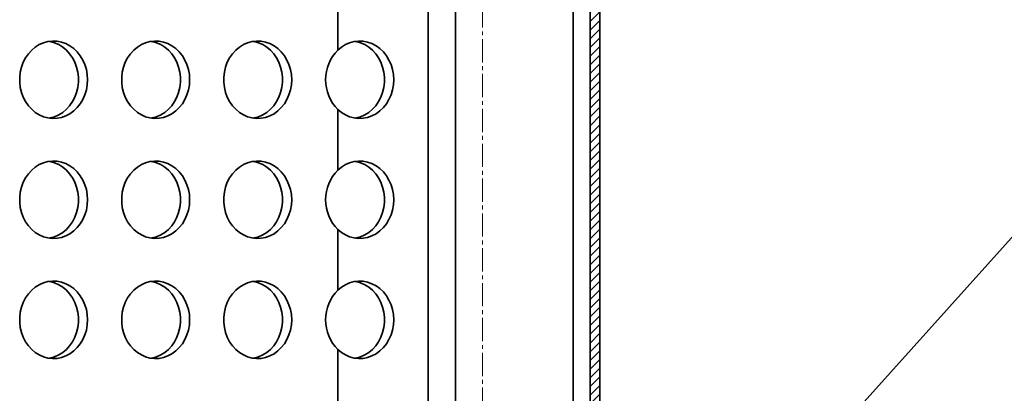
# Model space of a CAD drawing. Header units: millimetres. Extents: x -3920 to 13915, y -406 to 12209.
# Tile 81 of 88: x 9701 to 10210, y 9948 to 10141. Entities that reach past the tile are written whole.
import ezdxf

# ---------------------------------------------------------------- set-up
doc = ezdxf.new("R2010")
doc.units = ezdxf.units.MM
doc.linetypes.add('点画线', pattern=[18, 12, -2, 2, -2])
for name, color, linetype, lineweight in [('中心线层', 1, '点画线', 18), ('几何体', 7, 'Continuous', 35), ('剖面线', 4, 'Continuous', 18), ('细实线层', 7, 'Continuous', 18)]:
    doc.layers.add(name, color=color, linetype=linetype, lineweight=lineweight)

# ---------------------------------------------------------------- blocks, each defined once
blk = doc.blocks.new('*X37')
at = {"layer": '细实线层', "color": 0}
blk.add_line((0, 0), (522.14, 580.99), dxfattribs=at)

msp = doc.modelspace()

# ---------------------------------------------------------------- hatches: boundary and pattern name
at = {"layer": '剖面线'}
h = msp.add_hatch(dxfattribs=at)
h.set_pattern_fill('ANSI31', color=256, style=0, pattern_type=0)
edge = h.paths.add_edge_path(flags=0)
edge.add_line((9967.978, 9809.895), (9967.978, 9800.895))
edge.add_line((9967.978, 9800.895), (9965.478, 9800.895))
edge.add_line((9965.478, 9800.895), (9965.478, 9798.895))
edge.add_line((9965.478, 9798.895), (9957.978, 9798.895))
edge.add_line((9957.978, 9798.895), (9957.978, 9793.895))
edge.add_line((9957.978, 9793.895), (9995.477, 9793.895))
edge.add_arc((9995.477, 9799.632), 5.737, 270, 360)
edge.add_line((10001.214, 9799.632), (10001.214, 10594.548))
edge.add_arc((9995.477, 10594.548), 5.737, 360, 450)
edge.add_line((9995.477, 10600.284), (9957.978, 10600.284))
edge.add_line((9957.978, 10600.284), (9957.978, 10595.284))
edge.add_line((9957.978, 10595.284), (9965.478, 10595.284))
edge.add_line((9965.478, 10595.284), (9965.478, 10593.284))
edge.add_line((9965.478, 10593.284), (9967.978, 10593.284))
edge.add_line((9967.978, 10593.284), (9967.978, 10584.284))
edge.add_line((9967.978, 10584.284), (9972.978, 10584.284))
edge.add_line((9972.978, 10584.284), (9972.978, 10595.284))
edge.add_line((9972.978, 10595.284), (9995.477, 10595.284))
edge.add_arc((9995.477, 10594.548), 0.737, 360, 450)
edge.add_line((9996.214, 10594.548), (9996.214, 9799.632))
edge.add_arc((9995.477, 9799.632), 0.737, 270, 360)
edge.add_line((9995.477, 9798.895), (9972.978, 9798.895))
edge.add_line((9972.978, 9798.895), (9972.978, 9809.895))
edge.add_line((9972.978, 9809.895), (9967.978, 9809.895))

# ---------------------------------------------------------------- linework, layer by layer
at = {"layer": '中心线层'}
msp.add_line((9940.478, 10706.706), (9940.478, 9725.357), dxfattribs=at)
at = {"layer": '几何体'}
for p, q in [((9996.214, 10594.548), (9996.214, 9799.632)), ((10001.214, 10594.548), (10001.214, 9799.632)), ((9912.396, 10579.293), (9912.396, 9814.893)), ((9926.488, 9814.893), (9926.488, 10579.293)), ((9987.408, 9814.893), (9987.408, 10579.293)), ((9865.676, 10156.401), (9865.676, 10125.076)), ((9865.676, 10094.401), (9865.676, 10063.076)), ((9865.676, 10032.401), (9865.676, 10001.076)), ((9865.676, 9970.401), (9865.676, 9939.076))]:
    msp.add_line(p, q, dxfattribs=at)
for points in [[(9736.222, 10109.738), (9736.065, 10112.404), (9735.597, 10115.022), (9734.826, 10117.546), (9733.766, 10119.931), (9732.436, 10122.133), (9730.86, 10124.115), (9729.065, 10125.84), (9727.084, 10127.277), (9724.952, 10128.402), (9722.707, 10129.194), (9720.39, 10129.638), (9718.041, 10129.727), (9715.703, 10129.46), (9713.417, 10128.84), (9711.224, 10127.88), (9709.163, 10126.596), (9707.271, 10125.011), (9705.581, 10123.154), (9704.125, 10121.057), (9702.927, 10118.759), (9702.009, 10116.299), (9701.389, 10113.722), (9701.075, 10111.074), (9701.075, 10108.403), (9701.389, 10105.755), (9702.009, 10103.178), (9702.927, 10100.718), (9704.125, 10098.419), (9705.581, 10096.323), (9707.271, 10094.465), (9709.163, 10092.881), (9711.224, 10091.597), (9713.417, 10090.636), (9715.703, 10090.017), (9718.041, 10089.75), (9720.39, 10089.839), (9722.707, 10090.283), (9724.952, 10091.075), (9727.084, 10092.199), (9729.065, 10093.637), (9730.86, 10095.362), (9732.436, 10097.343), (9733.766, 10099.546), (9734.826, 10101.931), (9735.597, 10104.455), (9736.065, 10107.073), (9736.222, 10109.738)], [(9716.251, 10129.555), (9716.799, 10129.46), (9719.085, 10128.84), (9721.278, 10127.88), (9723.339, 10126.596), (9725.231, 10125.011), (9726.921, 10123.154), (9728.377, 10121.057), (9729.575, 10118.759), (9730.492, 10116.299), (9731.113, 10113.722), (9731.427, 10111.074), (9731.427, 10108.403), (9731.113, 10105.755), (9730.492, 10103.178), (9729.575, 10100.718), (9728.377, 10098.419), (9726.921, 10096.323), (9725.231, 10094.465), (9723.339, 10092.881), (9721.278, 10091.597), (9719.085, 10090.636), (9716.799, 10090.017), (9716.251, 10089.922)], [(9789.001, 10109.738), (9788.844, 10112.404), (9788.376, 10115.022), (9787.605, 10117.546), (9786.545, 10119.931), (9785.215, 10122.133), (9783.639, 10124.115), (9781.844, 10125.84), (9779.863, 10127.277), (9777.731, 10128.402), (9775.487, 10129.194), (9773.169, 10129.638), (9770.82, 10129.727), (9768.482, 10129.46), (9766.196, 10128.84), (9764.003, 10127.88), (9761.942, 10126.596), (9760.05, 10125.011), (9758.36, 10123.154), (9756.904, 10121.057), (9755.706, 10118.759), (9754.789, 10116.299), (9754.168, 10113.722), (9753.854, 10111.074), (9753.854, 10108.403), (9754.168, 10105.755), (9754.789, 10103.178), (9755.706, 10100.718), (9756.904, 10098.419), (9758.36, 10096.323), (9760.05, 10094.465), (9761.942, 10092.881), (9764.003, 10091.597), (9766.196, 10090.636), (9768.482, 10090.017), (9770.82, 10089.75), (9773.169, 10089.839), (9775.487, 10090.283), (9777.731, 10091.075), (9779.863, 10092.199), (9781.844, 10093.637), (9783.639, 10095.362), (9785.215, 10097.343), (9786.545, 10099.546), (9787.605, 10101.931), (9788.376, 10104.455), (9788.844, 10107.073), (9789.001, 10109.738)], [(9769.03, 10129.555), (9769.578, 10129.46), (9771.864, 10128.84), (9774.058, 10127.88), (9776.118, 10126.596), (9778.011, 10125.011), (9779.7, 10123.154), (9781.156, 10121.057), (9782.354, 10118.759), (9783.272, 10116.299), (9783.892, 10113.722), (9784.206, 10111.074), (9784.206, 10108.403), (9783.892, 10105.755), (9783.272, 10103.178), (9782.354, 10100.718), (9781.156, 10098.419), (9779.7, 10096.323), (9778.011, 10094.465), (9776.118, 10092.881), (9774.058, 10091.597), (9771.864, 10090.636), (9769.578, 10090.017), (9769.03, 10089.922)], [(9841.78, 10109.738), (9841.623, 10112.404), (9841.155, 10115.022), (9840.384, 10117.546), (9839.324, 10119.931), (9837.994, 10122.133), (9836.418, 10124.115), (9834.623, 10125.84), (9832.642, 10127.277), (9830.51, 10128.402), (9828.266, 10129.194), (9825.948, 10129.638), (9823.599, 10129.727), (9821.261, 10129.46), (9818.975, 10128.84), (9816.782, 10127.88), (9814.721, 10126.596), (9812.829, 10125.011), (9811.139, 10123.154), (9809.683, 10121.057), (9808.485, 10118.759), (9807.568, 10116.299), (9806.947, 10113.722), (9806.634, 10111.074), (9806.634, 10108.403), (9806.947, 10105.755), (9807.568, 10103.178), (9808.485, 10100.718), (9809.683, 10098.419), (9811.139, 10096.323), (9812.829, 10094.465), (9814.721, 10092.881), (9816.782, 10091.597), (9818.975, 10090.636), (9821.261, 10090.017), (9823.599, 10089.75), (9825.948, 10089.839), (9828.266, 10090.283), (9830.51, 10091.075), (9832.642, 10092.199), (9834.623, 10093.637), (9836.418, 10095.362), (9837.994, 10097.343), (9839.324, 10099.546), (9840.384, 10101.931), (9841.155, 10104.455), (9841.623, 10107.073), (9841.78, 10109.738)], [(9821.809, 10129.555), (9822.357, 10129.46), (9824.643, 10128.84), (9826.837, 10127.88), (9828.898, 10126.596), (9830.79, 10125.011), (9832.479, 10123.154), (9833.936, 10121.057), (9835.133, 10118.759), (9836.051, 10116.299), (9836.672, 10113.722), (9836.985, 10111.074), (9836.985, 10108.403), (9836.672, 10105.755), (9836.051, 10103.178), (9835.133, 10100.718), (9833.936, 10098.419), (9832.479, 10096.323), (9830.79, 10094.465), (9828.898, 10092.881), (9826.837, 10091.597), (9824.643, 10090.636), (9822.357, 10090.017), (9821.809, 10089.922)], [(9894.559, 10109.738), (9894.402, 10112.404), (9893.934, 10115.022), (9893.163, 10117.546), (9892.103, 10119.931), (9890.773, 10122.133), (9889.197, 10124.115), (9887.402, 10125.84), (9885.421, 10127.277), (9883.289, 10128.402), (9881.045, 10129.194), (9878.727, 10129.638), (9876.379, 10129.727), (9874.04, 10129.46), (9871.754, 10128.84), (9869.561, 10127.88), (9867.5, 10126.596), (9865.676, 10125.076)], [(9874.588, 10129.555), (9875.136, 10129.46), (9877.423, 10128.84), (9879.616, 10127.88), (9881.677, 10126.596), (9883.569, 10125.011), (9885.258, 10123.154), (9886.715, 10121.057), (9887.912, 10118.759), (9888.83, 10116.299), (9889.451, 10113.722), (9889.764, 10111.074), (9889.764, 10108.403), (9889.451, 10105.755), (9888.83, 10103.178), (9887.912, 10100.718), (9886.715, 10098.419), (9885.258, 10096.323), (9883.569, 10094.465), (9881.677, 10092.881), (9879.616, 10091.597), (9877.423, 10090.636), (9875.136, 10090.017), (9874.588, 10089.922)], [(9865.676, 10094.401), (9867.5, 10092.881), (9869.561, 10091.597), (9871.754, 10090.636), (9874.04, 10090.017), (9876.379, 10089.75), (9878.727, 10089.839), (9881.045, 10090.283), (9883.289, 10091.075), (9885.421, 10092.199), (9887.402, 10093.637), (9889.197, 10095.362), (9890.773, 10097.343), (9892.103, 10099.546), (9893.163, 10101.931), (9893.934, 10104.455), (9894.402, 10107.073), (9894.559, 10109.738)], [(9736.222, 10047.738), (9736.065, 10050.404), (9735.597, 10053.022), (9734.826, 10055.546), (9733.766, 10057.931), (9732.436, 10060.133), (9730.86, 10062.115), (9729.065, 10063.84), (9727.084, 10065.277), (9724.952, 10066.402), (9722.707, 10067.194), (9720.39, 10067.638), (9718.041, 10067.727), (9715.703, 10067.46), (9713.417, 10066.84), (9711.224, 10065.88), (9709.163, 10064.596), (9707.271, 10063.011), (9705.581, 10061.154), (9704.125, 10059.057), (9702.927, 10056.759), (9702.009, 10054.299), (9701.389, 10051.722), (9701.075, 10049.074), (9701.075, 10046.403), (9701.389, 10043.755), (9702.009, 10041.178), (9702.927, 10038.718), (9704.125, 10036.419), (9705.581, 10034.323), (9707.271, 10032.465), (9709.163, 10030.881), (9711.224, 10029.597), (9713.417, 10028.636), (9715.703, 10028.017), (9718.041, 10027.75), (9720.39, 10027.839), (9722.707, 10028.283), (9724.952, 10029.075), (9727.084, 10030.199), (9729.065, 10031.637), (9730.86, 10033.362), (9732.436, 10035.343), (9733.766, 10037.546), (9734.826, 10039.931), (9735.597, 10042.455), (9736.065, 10045.073), (9736.222, 10047.738)], [(9716.251, 10067.555), (9716.799, 10067.46), (9719.085, 10066.84), (9721.278, 10065.88), (9723.339, 10064.596), (9725.231, 10063.011), (9726.921, 10061.154), (9728.377, 10059.057), (9729.575, 10056.759), (9730.492, 10054.299), (9731.113, 10051.722), (9731.427, 10049.074), (9731.427, 10046.403), (9731.113, 10043.755), (9730.492, 10041.178), (9729.575, 10038.718), (9728.377, 10036.419), (9726.921, 10034.323), (9725.231, 10032.465), (9723.339, 10030.881), (9721.278, 10029.597), (9719.085, 10028.636), (9716.799, 10028.017), (9716.251, 10027.922)], [(9789.001, 10047.738), (9788.844, 10050.404), (9788.376, 10053.022), (9787.605, 10055.546), (9786.545, 10057.931), (9785.215, 10060.133), (9783.639, 10062.115), (9781.844, 10063.84), (9779.863, 10065.277), (9777.731, 10066.402), (9775.487, 10067.194), (9773.169, 10067.638), (9770.82, 10067.727), (9768.482, 10067.46), (9766.196, 10066.84), (9764.003, 10065.88), (9761.942, 10064.596), (9760.05, 10063.011), (9758.36, 10061.154), (9756.904, 10059.057), (9755.706, 10056.759), (9754.789, 10054.299), (9754.168, 10051.722), (9753.854, 10049.074), (9753.854, 10046.403), (9754.168, 10043.755), (9754.789, 10041.178), (9755.706, 10038.718), (9756.904, 10036.419), (9758.36, 10034.323), (9760.05, 10032.465), (9761.942, 10030.881), (9764.003, 10029.597), (9766.196, 10028.636), (9768.482, 10028.017), (9770.82, 10027.75), (9773.169, 10027.839), (9775.487, 10028.283), (9777.731, 10029.075), (9779.863, 10030.199), (9781.844, 10031.637), (9783.639, 10033.362), (9785.215, 10035.343), (9786.545, 10037.546), (9787.605, 10039.931), (9788.376, 10042.455), (9788.844, 10045.073), (9789.001, 10047.738)], [(9769.03, 10067.555), (9769.578, 10067.46), (9771.864, 10066.84), (9774.058, 10065.88), (9776.118, 10064.596), (9778.011, 10063.011), (9779.7, 10061.154), (9781.156, 10059.057), (9782.354, 10056.759), (9783.272, 10054.299), (9783.892, 10051.722), (9784.206, 10049.074), (9784.206, 10046.403), (9783.892, 10043.755), (9783.272, 10041.178), (9782.354, 10038.718), (9781.156, 10036.419), (9779.7, 10034.323), (9778.011, 10032.465), (9776.118, 10030.881), (9774.058, 10029.597), (9771.864, 10028.636), (9769.578, 10028.017), (9769.03, 10027.922)], [(9841.78, 10047.738), (9841.623, 10050.404), (9841.155, 10053.022), (9840.384, 10055.546), (9839.324, 10057.931), (9837.994, 10060.133), (9836.418, 10062.115), (9834.623, 10063.84), (9832.642, 10065.277), (9830.51, 10066.402), (9828.266, 10067.194), (9825.948, 10067.638), (9823.599, 10067.727), (9821.261, 10067.46), (9818.975, 10066.84), (9816.782, 10065.88), (9814.721, 10064.596), (9812.829, 10063.011), (9811.139, 10061.154), (9809.683, 10059.057), (9808.485, 10056.759), (9807.568, 10054.299), (9806.947, 10051.722), (9806.634, 10049.074), (9806.634, 10046.403), (9806.947, 10043.755), (9807.568, 10041.178), (9808.485, 10038.718), (9809.683, 10036.419), (9811.139, 10034.323), (9812.829, 10032.465), (9814.721, 10030.881), (9816.782, 10029.597), (9818.975, 10028.636), (9821.261, 10028.017), (9823.599, 10027.75), (9825.948, 10027.839), (9828.266, 10028.283), (9830.51, 10029.075), (9832.642, 10030.199), (9834.623, 10031.637), (9836.418, 10033.362), (9837.994, 10035.343), (9839.324, 10037.546), (9840.384, 10039.931), (9841.155, 10042.455), (9841.623, 10045.073), (9841.78, 10047.738)], [(9821.809, 10067.555), (9822.357, 10067.46), (9824.643, 10066.84), (9826.837, 10065.88), (9828.898, 10064.596), (9830.79, 10063.011), (9832.479, 10061.154), (9833.936, 10059.057), (9835.133, 10056.759), (9836.051, 10054.299), (9836.672, 10051.722), (9836.985, 10049.074), (9836.985, 10046.403), (9836.672, 10043.755), (9836.051, 10041.178), (9835.133, 10038.718), (9833.936, 10036.419), (9832.479, 10034.323), (9830.79, 10032.465), (9828.898, 10030.881), (9826.837, 10029.597), (9824.643, 10028.636), (9822.357, 10028.017), (9821.809, 10027.922)], [(9894.559, 10047.738), (9894.402, 10050.404), (9893.934, 10053.022), (9893.163, 10055.546), (9892.103, 10057.931), (9890.773, 10060.133), (9889.197, 10062.115), (9887.402, 10063.84), (9885.421, 10065.277), (9883.289, 10066.402), (9881.045, 10067.194), (9878.727, 10067.638), (9876.379, 10067.727), (9874.04, 10067.46), (9871.754, 10066.84), (9869.561, 10065.88), (9867.5, 10064.596), (9865.676, 10063.076)], [(9874.588, 10067.555), (9875.136, 10067.46), (9877.423, 10066.84), (9879.616, 10065.88), (9881.677, 10064.596), (9883.569, 10063.011), (9885.258, 10061.154), (9886.715, 10059.057), (9887.912, 10056.759), (9888.83, 10054.299), (9889.451, 10051.722), (9889.764, 10049.074), (9889.764, 10046.403), (9889.451, 10043.755), (9888.83, 10041.178), (9887.912, 10038.718), (9886.715, 10036.419), (9885.258, 10034.323), (9883.569, 10032.465), (9881.677, 10030.881), (9879.616, 10029.597), (9877.423, 10028.636), (9875.136, 10028.017), (9874.588, 10027.922)], [(9865.676, 10032.401), (9867.5, 10030.881), (9869.561, 10029.597), (9871.754, 10028.636), (9874.04, 10028.017), (9876.379, 10027.75), (9878.727, 10027.839), (9881.045, 10028.283), (9883.289, 10029.075), (9885.421, 10030.199), (9887.402, 10031.637), (9889.197, 10033.362), (9890.773, 10035.343), (9892.103, 10037.546), (9893.163, 10039.931), (9893.934, 10042.455), (9894.402, 10045.073), (9894.559, 10047.738)], [(9736.222, 9985.738), (9736.065, 9988.404), (9735.597, 9991.022), (9734.826, 9993.546), (9733.766, 9995.931), (9732.436, 9998.133), (9730.86, 10000.115), (9729.065, 10001.84), (9727.084, 10003.277), (9724.952, 10004.402), (9722.707, 10005.194), (9720.39, 10005.638), (9718.041, 10005.727), (9715.703, 10005.46), (9713.417, 10004.84), (9711.224, 10003.88), (9709.163, 10002.596), (9707.271, 10001.011), (9705.581, 9999.154), (9704.125, 9997.057), (9702.927, 9994.759), (9702.009, 9992.299), (9701.389, 9989.722), (9701.075, 9987.074), (9701.075, 9984.403), (9701.389, 9981.755), (9702.009, 9979.178), (9702.927, 9976.718), (9704.125, 9974.419), (9705.581, 9972.323), (9707.271, 9970.465), (9709.163, 9968.881), (9711.224, 9967.597), (9713.417, 9966.636), (9715.703, 9966.017), (9718.041, 9965.75), (9720.39, 9965.839), (9722.707, 9966.283), (9724.952, 9967.075), (9727.084, 9968.199), (9729.065, 9969.637), (9730.86, 9971.362), (9732.436, 9973.343), (9733.766, 9975.546), (9734.826, 9977.931), (9735.597, 9980.455), (9736.065, 9983.073), (9736.222, 9985.738)], [(9716.251, 10005.555), (9716.799, 10005.46), (9719.085, 10004.84), (9721.278, 10003.88), (9723.339, 10002.596), (9725.231, 10001.011), (9726.921, 9999.154), (9728.377, 9997.057), (9729.575, 9994.759), (9730.492, 9992.299), (9731.113, 9989.722), (9731.427, 9987.074), (9731.427, 9984.403), (9731.113, 9981.755), (9730.492, 9979.178), (9729.575, 9976.718), (9728.377, 9974.419), (9726.921, 9972.323), (9725.231, 9970.465), (9723.339, 9968.881), (9721.278, 9967.597), (9719.085, 9966.636), (9716.799, 9966.017), (9716.251, 9965.922)], [(9789.001, 9985.738), (9788.844, 9988.404), (9788.376, 9991.022), (9787.605, 9993.546), (9786.545, 9995.931), (9785.215, 9998.133), (9783.639, 10000.115), (9781.844, 10001.84), (9779.863, 10003.277), (9777.731, 10004.402), (9775.487, 10005.194), (9773.169, 10005.638), (9770.82, 10005.727), (9768.482, 10005.46), (9766.196, 10004.84), (9764.003, 10003.88), (9761.942, 10002.596), (9760.05, 10001.011), (9758.36, 9999.154), (9756.904, 9997.057), (9755.706, 9994.759), (9754.789, 9992.299), (9754.168, 9989.722), (9753.854, 9987.074), (9753.854, 9984.403), (9754.168, 9981.755), (9754.789, 9979.178), (9755.706, 9976.718), (9756.904, 9974.419), (9758.36, 9972.323), (9760.05, 9970.465), (9761.942, 9968.881), (9764.003, 9967.597), (9766.196, 9966.636), (9768.482, 9966.017), (9770.82, 9965.75), (9773.169, 9965.839), (9775.487, 9966.283), (9777.731, 9967.075), (9779.863, 9968.199), (9781.844, 9969.637), (9783.639, 9971.362), (9785.215, 9973.343), (9786.545, 9975.546), (9787.605, 9977.931), (9788.376, 9980.455), (9788.844, 9983.073), (9789.001, 9985.738)], [(9769.03, 10005.555), (9769.578, 10005.46), (9771.864, 10004.84), (9774.058, 10003.88), (9776.118, 10002.596), (9778.011, 10001.011), (9779.7, 9999.154), (9781.156, 9997.057), (9782.354, 9994.759), (9783.272, 9992.299), (9783.892, 9989.722), (9784.206, 9987.074), (9784.206, 9984.403), (9783.892, 9981.755), (9783.272, 9979.178), (9782.354, 9976.718), (9781.156, 9974.419), (9779.7, 9972.323), (9778.011, 9970.465), (9776.118, 9968.881), (9774.058, 9967.597), (9771.864, 9966.636), (9769.578, 9966.017), (9769.03, 9965.922)], [(9841.78, 9985.738), (9841.623, 9988.404), (9841.155, 9991.022), (9840.384, 9993.546), (9839.324, 9995.931), (9837.994, 9998.133), (9836.418, 10000.115), (9834.623, 10001.84), (9832.642, 10003.277), (9830.51, 10004.402), (9828.266, 10005.194), (9825.948, 10005.638), (9823.599, 10005.727), (9821.261, 10005.46), (9818.975, 10004.84), (9816.782, 10003.88), (9814.721, 10002.596), (9812.829, 10001.011), (9811.139, 9999.154), (9809.683, 9997.057), (9808.485, 9994.759), (9807.568, 9992.299), (9806.947, 9989.722), (9806.634, 9987.074), (9806.634, 9984.403), (9806.947, 9981.755), (9807.568, 9979.178), (9808.485, 9976.718), (9809.683, 9974.419), (9811.139, 9972.323), (9812.829, 9970.465), (9814.721, 9968.881), (9816.782, 9967.597), (9818.975, 9966.636), (9821.261, 9966.017), (9823.599, 9965.75), (9825.948, 9965.839), (9828.266, 9966.283), (9830.51, 9967.075), (9832.642, 9968.199), (9834.623, 9969.637), (9836.418, 9971.362), (9837.994, 9973.343), (9839.324, 9975.546), (9840.384, 9977.931), (9841.155, 9980.455), (9841.623, 9983.073), (9841.78, 9985.738)], [(9821.809, 10005.555), (9822.357, 10005.46), (9824.643, 10004.84), (9826.837, 10003.88), (9828.898, 10002.596), (9830.79, 10001.011), (9832.479, 9999.154), (9833.936, 9997.057), (9835.133, 9994.759), (9836.051, 9992.299), (9836.672, 9989.722), (9836.985, 9987.074), (9836.985, 9984.403), (9836.672, 9981.755), (9836.051, 9979.178), (9835.133, 9976.718), (9833.936, 9974.419), (9832.479, 9972.323), (9830.79, 9970.465), (9828.898, 9968.881), (9826.837, 9967.597), (9824.643, 9966.636), (9822.357, 9966.017), (9821.809, 9965.922)], [(9894.559, 9985.738), (9894.402, 9988.404), (9893.934, 9991.022), (9893.163, 9993.546), (9892.103, 9995.931), (9890.773, 9998.133), (9889.197, 10000.115), (9887.402, 10001.84), (9885.421, 10003.277), (9883.289, 10004.402), (9881.045, 10005.194), (9878.727, 10005.638), (9876.379, 10005.727), (9874.04, 10005.46), (9871.754, 10004.84), (9869.561, 10003.88), (9867.5, 10002.596), (9865.676, 10001.076)], [(9874.588, 10005.555), (9875.136, 10005.46), (9877.423, 10004.84), (9879.616, 10003.88), (9881.677, 10002.596), (9883.569, 10001.011), (9885.258, 9999.154), (9886.715, 9997.057), (9887.912, 9994.759), (9888.83, 9992.299), (9889.451, 9989.722), (9889.764, 9987.074), (9889.764, 9984.403), (9889.451, 9981.755), (9888.83, 9979.178), (9887.912, 9976.718), (9886.715, 9974.419), (9885.258, 9972.323), (9883.569, 9970.465), (9881.677, 9968.881), (9879.616, 9967.597), (9877.423, 9966.636), (9875.136, 9966.017), (9874.588, 9965.922)], [(9865.676, 9970.401), (9867.5, 9968.881), (9869.561, 9967.597), (9871.754, 9966.636), (9874.04, 9966.017), (9876.379, 9965.75), (9878.727, 9965.839), (9881.045, 9966.283), (9883.289, 9967.075), (9885.421, 9968.199), (9887.402, 9969.637), (9889.197, 9971.362), (9890.773, 9973.343), (9892.103, 9975.546), (9893.163, 9977.931), (9893.934, 9980.455), (9894.402, 9983.073), (9894.559, 9985.738)]]:
    msp.add_lwpolyline(points, dxfattribs=at)
for centre in [(9881, 10109.738), (9881, 10047.738), (9881, 9985.738)]:
    msp.add_arc(centre, 21.682, 134.97513, 225.02487, dxfattribs=at)

# ---------------------------------------------------------------- block references
at = {"layer": '细实线层'}
msp.add_blockref('*X37', (10052.636, 9848.518), dxfattribs=at)

doc.saveas('drawing.dxf')
